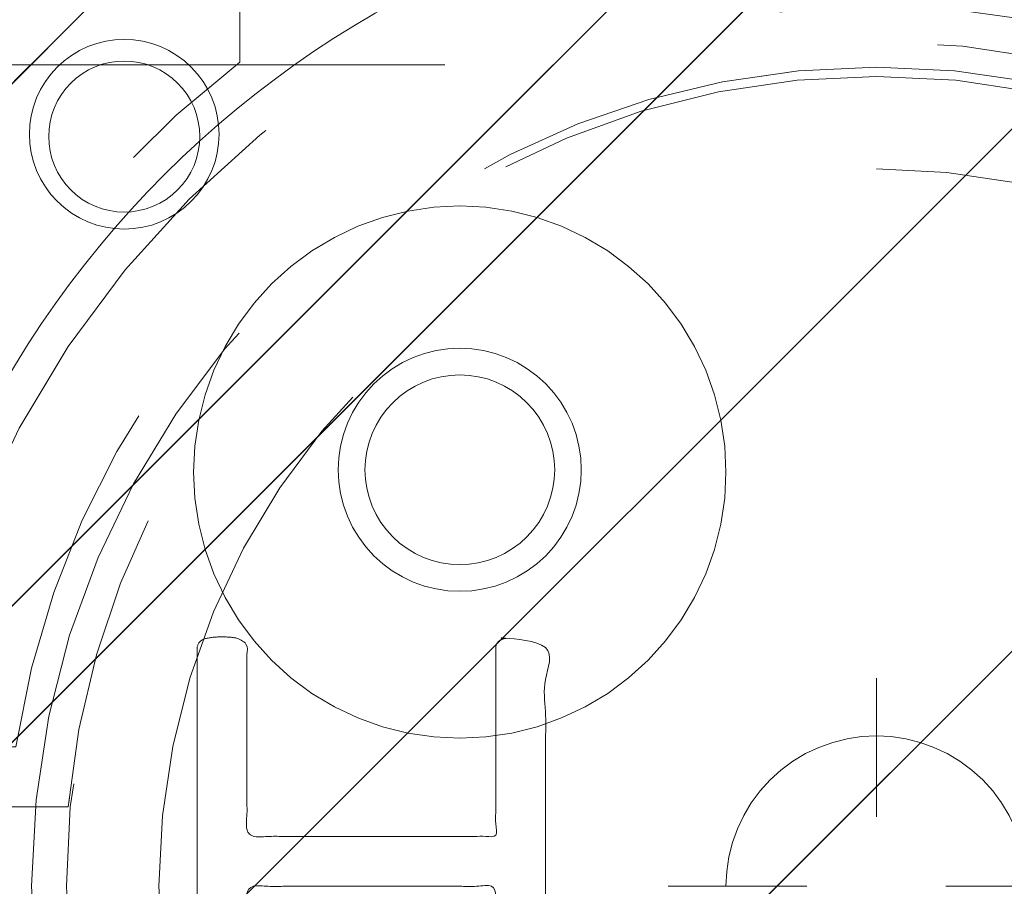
# Model space of a CAD drawing. Header units: inches. Extents: x -407.5 to -311.5, y -87.6 to -3.7.
# Tile 23 of 42: x -370.2 to -368.5, y -12 to -10.6. Entities that reach past the tile are written whole.
import ezdxf

# ---------------------------------------------------------------- set-up
doc = ezdxf.new("R2010")
doc.units = ezdxf.units.IN
doc.header["$LTSCALE"] = 32
doc.header["$MEASUREMENT"] = 0
doc.header["$PDMODE"] = 1
doc.header["$PDSIZE"] = -2
doc.linetypes.add('Dash Style-1', pattern=[0.083328, 0.041656, -0.041672])
for name, color, linetype, lineweight in [('DashLine', 7, 'Dash Style-1', 13), ('DashLineFill', 7, 'Dash Style-1', 13), ('Drawing', 7, 'Continuous', 18), ('Metal-DeskStructure', 7, 'Continuous', 13), ('None', 7, 'Continuous', 18), ('SolidLine', 7, 'Continuous', 15), ('Wood_1-H', 7, 'Continuous', 13)]:
    doc.layers.add(name, color=color, linetype=linetype, lineweight=lineweight)
doc.layers.add('Metal-Leg', color=7, linetype='Continuous', lineweight=18, true_color=0x4c4c4c)
pattern_1 = [(45, (0, 0), (-1.61301565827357, 1.935715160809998), []), (45, (-1.0608, 1.0608), (-0.4723460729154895, 0.4167612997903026), [])]

# ---------------------------------------------------------------- blocks, each defined once
blk = doc.blocks.new('1BRPFY-Leg_Plate (2D)')
at = {"layer": 'DashLineFill', "linetype": 'Continuous', "lineweight": 13}
h = blk.add_hatch(dxfattribs=at)
h.set_pattern_fill('Steel', color=253, style=0, pattern_type=2)
h.set_pattern_definition(pattern_1)
edge = h.paths.add_edge_path()
edge.add_arc((-1.704724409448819, -1.704724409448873), 0.125984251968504, 179.9999999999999, 269.9999999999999)
edge.add_line((-1.704724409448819, -1.830708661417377), (1.704724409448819, -1.830708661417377))
edge.add_arc((1.704724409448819, -1.704724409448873), 0.125984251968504, 270.0000000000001, 360.0000000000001)
edge.add_line((1.830708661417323, -1.704724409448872), (1.830708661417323, 1.704724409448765))
edge.add_arc((1.704724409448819, 1.704724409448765), 0.1259842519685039, 0, 90)
edge.add_line((1.704724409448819, 1.830708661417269), (-1.704724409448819, 1.830708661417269))
edge.add_arc((-1.704724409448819, 1.704724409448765), 0.1259842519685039, 90, 180)
edge.add_line((-1.830708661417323, 1.704724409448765), (-1.830708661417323, -1.704724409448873))
at = {"layer": 'SolidLine', "flags": 128}
for points in [[(-1.279527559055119, 1.44094488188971), (-1.263705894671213, 1.440167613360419), (-1.248036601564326, 1.437843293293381), (-1.232670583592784, 1.433994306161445), (-1.217755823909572, 1.428657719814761), (-1.203435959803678, 1.421884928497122), (-1.189848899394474, 1.413741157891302), (-1.177125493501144, 1.404304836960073), (-1.165388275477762, 1.393666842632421), (-1.15475028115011, 1.381929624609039), (-1.145313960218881, 1.369206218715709), (-1.137170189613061, 1.355619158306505), (-1.130397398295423, 1.341299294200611), (-1.125060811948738, 1.326384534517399), (-1.121211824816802, 1.311018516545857), (-1.118887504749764, 1.29534922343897), (-1.118110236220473, 1.279527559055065), (-1.118887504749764, 1.263705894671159), (-1.121211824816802, 1.248036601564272), (-1.125060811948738, 1.23267058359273), (-1.130397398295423, 1.217755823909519), (-1.137170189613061, 1.203435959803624), (-1.145313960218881, 1.18984889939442), (-1.15475028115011, 1.17712549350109), (-1.165388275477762, 1.165388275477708), (-1.177125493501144, 1.154750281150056), (-1.189848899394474, 1.145313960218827), (-1.203435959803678, 1.137170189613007), (-1.217755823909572, 1.130397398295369), (-1.232670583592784, 1.125060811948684), (-1.248036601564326, 1.121211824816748), (-1.263705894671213, 1.11888750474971), (-1.279527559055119, 1.118110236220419), (-1.295349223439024, 1.11888750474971), (-1.311018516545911, 1.121211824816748), (-1.326384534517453, 1.125060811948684), (-1.341299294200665, 1.130397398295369), (-1.355619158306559, 1.137170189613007), (-1.369206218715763, 1.145313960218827), (-1.381929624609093, 1.154750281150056), (-1.393666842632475, 1.165388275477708), (-1.404304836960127, 1.17712549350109), (-1.413741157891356, 1.18984889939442), (-1.421884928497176, 1.203435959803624), (-1.428657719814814, 1.217755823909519), (-1.433994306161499, 1.23267058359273), (-1.437843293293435, 1.248036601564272), (-1.440167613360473, 1.263705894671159), (-1.440944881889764, 1.279527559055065), (-1.440167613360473, 1.29534922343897), (-1.437843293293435, 1.311018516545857), (-1.433994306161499, 1.326384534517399), (-1.428657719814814, 1.341299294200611), (-1.421884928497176, 1.355619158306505), (-1.413741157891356, 1.369206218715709), (-1.404304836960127, 1.381929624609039), (-1.393666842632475, 1.393666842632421), (-1.381929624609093, 1.404304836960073), (-1.369206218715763, 1.413741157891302), (-1.355619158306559, 1.421884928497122), (-1.341299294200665, 1.428657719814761), (-1.326384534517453, 1.433994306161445), (-1.311018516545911, 1.437843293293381), (-1.295349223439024, 1.440167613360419)], [(-0.7086614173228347, 0.9153543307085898), (-0.6884019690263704, 0.9143590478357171), (-0.668337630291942, 0.9113827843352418), (-0.6486616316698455, 0.9064542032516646), (-0.6295634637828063, 0.8996207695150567), (-0.6112270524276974, 0.8909482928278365), (-0.5938289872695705, 0.8805202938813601), (-0.5775368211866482, 0.868437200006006), (-0.5625074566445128, 0.854815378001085), (-0.5488856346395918, 0.8397860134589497), (-0.5368025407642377, 0.8234938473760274), (-0.5263745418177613, 0.8060957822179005), (-0.5177020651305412, 0.7877593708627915), (-0.5108686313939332, 0.7686612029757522), (-0.5059400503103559, 0.7489852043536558), (-0.5029637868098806, 0.7289208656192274), (-0.5019685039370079, 0.7086614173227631), (-0.5029637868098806, 0.6884019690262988), (-0.5059400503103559, 0.6683376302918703), (-0.5108686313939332, 0.6486616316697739), (-0.5177020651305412, 0.6295634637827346), (-0.5263745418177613, 0.6112270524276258), (-0.5368025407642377, 0.5938289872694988), (-0.5488856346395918, 0.5775368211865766), (-0.5625074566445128, 0.5625074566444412), (-0.5775368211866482, 0.5488856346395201), (-0.5938289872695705, 0.5368025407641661), (-0.6112270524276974, 0.5263745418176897), (-0.6295634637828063, 0.5177020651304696), (-0.6486616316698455, 0.5108686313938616), (-0.668337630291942, 0.5059400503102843), (-0.6884019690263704, 0.502963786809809), (-0.7086614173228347, 0.5019685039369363), (-0.728920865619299, 0.502963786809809), (-0.7489852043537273, 0.5059400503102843), (-0.7686612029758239, 0.5108686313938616), (-0.7877593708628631, 0.5177020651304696), (-0.8060957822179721, 0.5263745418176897), (-0.823493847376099, 0.5368025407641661), (-0.8397860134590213, 0.5488856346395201), (-0.8548153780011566, 0.5625074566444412), (-0.8684372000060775, 0.5775368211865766), (-0.8805202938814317, 0.5938289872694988), (-0.8909482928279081, 0.6112270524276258), (-0.8996207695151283, 0.6295634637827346), (-0.9064542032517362, 0.6486616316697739), (-0.9113827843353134, 0.6683376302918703), (-0.9143590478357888, 0.6884019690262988), (-0.9153543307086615, 0.7086614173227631), (-0.9143590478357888, 0.7289208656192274), (-0.9113827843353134, 0.7489852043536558), (-0.9064542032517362, 0.7686612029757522), (-0.8996207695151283, 0.7877593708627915), (-0.8909482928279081, 0.8060957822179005), (-0.8805202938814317, 0.8234938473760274), (-0.8684372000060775, 0.8397860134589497), (-0.8548153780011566, 0.854815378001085), (-0.8397860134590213, 0.868437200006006), (-0.823493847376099, 0.8805202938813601), (-0.8060957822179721, 0.8909482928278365), (-0.7877593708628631, 0.8996207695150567), (-0.7686612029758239, 0.9064542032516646), (-0.7489852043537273, 0.9113827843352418), (-0.728920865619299, 0.9143590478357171)]]:
    blk.add_lwpolyline(points, close=True, dxfattribs=at)
blk = doc.blocks.new('1BRPX8-Util_Bkt_Lg-F (2D)')
at = {"layer": 'DashLineFill', "linetype": 'Continuous', "lineweight": 13}
h = blk.add_hatch(dxfattribs=at)
h.set_pattern_fill('Steel', color=253, style=0, pattern_type=2)
h.set_pattern_definition(pattern_1)
edge = h.paths.add_edge_path()
edge.add_line((-4.468503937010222, 7.405511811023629), (-3.129921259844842, 7.405511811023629))
edge.add_line((-3.129921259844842, 7.405511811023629), (-3.129921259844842, -2.011811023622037))
edge.add_line((-3.129921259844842, -2.011811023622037), (-4.468503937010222, -2.011811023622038))
edge.add_line((-4.468503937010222, -2.011811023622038), (-4.468503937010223, -2.145669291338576))
edge.add_line((-4.468503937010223, -2.145669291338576), (-2.421259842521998, -2.145669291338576))
edge.add_line((-2.421259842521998, -2.145669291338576), (-2.421259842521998, -2.523622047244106))
edge.add_arc((-2.303149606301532, -2.523622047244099), 0.1181102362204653, 180.0000000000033, 270.0000000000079)
edge.add_line((-2.303149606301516, -2.641732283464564), (2.303149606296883, -2.641732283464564))
edge.add_arc((2.303149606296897, -2.523622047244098), 0.1181102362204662, 269.9999999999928, 359.9999999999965)
edge.add_line((2.421259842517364, -2.523622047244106), (2.421259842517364, -2.145669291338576))
edge.add_line((2.421259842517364, -2.145669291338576), (4.46850393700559, -2.145669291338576))
edge.add_line((4.46850393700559, -2.145669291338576), (4.46850393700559, -2.011811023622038))
edge.add_line((4.46850393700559, -2.011811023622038), (3.129921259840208, -2.011811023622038))
edge.add_line((3.129921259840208, -2.011811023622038), (3.129921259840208, 7.405511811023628))
edge.add_line((3.129921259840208, 7.405511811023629), (4.46850393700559, 7.405511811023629))
edge.add_line((4.46850393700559, 7.405511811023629), (4.46850393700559, 7.539370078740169))
edge.add_line((4.46850393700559, 7.539370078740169), (2.421259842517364, 7.539370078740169))
edge.add_line((2.421259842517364, 7.539370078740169), (2.421259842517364, 7.917322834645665))
edge.add_arc((2.30314960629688, 7.917322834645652), 0.1181102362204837, 6.452788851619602e-12, 89.99999999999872)
edge.add_line((2.303149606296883, 8.035433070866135), (-2.303149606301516, 8.035433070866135))
edge.add_arc((-2.303149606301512, 7.91732283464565), 0.1181102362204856, 90.00000000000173, 179.9999999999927)
edge.add_line((-2.421259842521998, 7.917322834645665), (-2.421259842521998, 7.539370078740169))
edge.add_line((-2.421259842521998, 7.539370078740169), (-4.468503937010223, 7.539370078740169))
edge.add_line((-4.468503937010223, 7.539370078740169), (-4.468503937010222, 7.405511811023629))
at = {"layer": 'SolidLine', "flags": 128}
for points in [[(-1.279527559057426, 1.40409055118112), (-1.266932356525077, 1.403471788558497), (-1.254458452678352, 1.401621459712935), (-1.242225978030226, 1.398557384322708), (-1.23035273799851, 1.39430907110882), (-1.218953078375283, 1.388917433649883), (-1.208136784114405, 1.382434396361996), (-1.198008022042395, 1.37492239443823), (-1.188664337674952, 1.36645377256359), (-1.180195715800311, 1.357110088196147), (-1.172683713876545, 1.346981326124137), (-1.166200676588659, 1.336165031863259), (-1.160809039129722, 1.324765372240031), (-1.156560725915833, 1.312892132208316), (-1.153496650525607, 1.300659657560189), (-1.151646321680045, 1.288185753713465), (-1.151027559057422, 1.275590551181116), (-1.151646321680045, 1.262995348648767), (-1.153496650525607, 1.250521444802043), (-1.156560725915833, 1.238288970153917), (-1.160809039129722, 1.226415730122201), (-1.166200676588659, 1.215016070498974), (-1.172683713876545, 1.204199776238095), (-1.180195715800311, 1.194071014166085), (-1.188664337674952, 1.184727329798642), (-1.198008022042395, 1.176258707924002), (-1.208136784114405, 1.168746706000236), (-1.218953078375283, 1.162263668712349), (-1.23035273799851, 1.156872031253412), (-1.242225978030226, 1.152623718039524), (-1.254458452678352, 1.149559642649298), (-1.266932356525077, 1.147709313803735), (-1.279527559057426, 1.147090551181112), (-1.292122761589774, 1.147709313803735), (-1.304596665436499, 1.149559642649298), (-1.316829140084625, 1.152623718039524), (-1.328702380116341, 1.156872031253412), (-1.340102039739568, 1.162263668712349), (-1.350918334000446, 1.168746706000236), (-1.361047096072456, 1.176258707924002), (-1.370390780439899, 1.184727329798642), (-1.37885940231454, 1.194071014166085), (-1.386371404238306, 1.204199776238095), (-1.392854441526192, 1.215016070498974), (-1.398246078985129, 1.226415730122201), (-1.402494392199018, 1.238288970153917), (-1.405558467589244, 1.250521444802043), (-1.407408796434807, 1.262995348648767), (-1.408027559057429, 1.275590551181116), (-1.407408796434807, 1.288185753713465), (-1.405558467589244, 1.300659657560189), (-1.402494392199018, 1.312892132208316), (-1.398246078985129, 1.324765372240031), (-1.392854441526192, 1.336165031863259), (-1.386371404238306, 1.346981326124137), (-1.37885940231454, 1.357110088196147), (-1.370390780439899, 1.36645377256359), (-1.361047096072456, 1.37492239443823), (-1.350918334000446, 1.382434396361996), (-1.340102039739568, 1.388917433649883), (-1.328702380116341, 1.39430907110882), (-1.316829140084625, 1.398557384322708), (-1.304596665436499, 1.401621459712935), (-1.292122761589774, 1.403471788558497)], [(-0.7086614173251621, 1.157480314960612), (-0.6642835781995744, 1.155300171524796), (-0.6203331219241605, 1.148780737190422), (-0.5772333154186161, 1.137984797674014), (-0.5353992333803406, 1.123016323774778), (-0.4952337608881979, 1.104019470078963), (-0.4571237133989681, 1.081177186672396), (-0.4214361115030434, 1.054709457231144), (-0.3885146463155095, 1.024871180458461), (-0.3586763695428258, 0.9919497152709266), (-0.3322086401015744, 0.9562621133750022), (-0.3093663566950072, 0.9181520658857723), (-0.290369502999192, 0.8779865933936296), (-0.2754010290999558, 0.836152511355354), (-0.2646050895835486, 0.7930527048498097), (-0.2580856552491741, 0.7491022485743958), (-0.2559055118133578, 0.704724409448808), (-0.2580856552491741, 0.6603465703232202), (-0.2646050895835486, 0.6163961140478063), (-0.2754010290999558, 0.573296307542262), (-0.290369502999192, 0.5314622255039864), (-0.3093663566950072, 0.4912967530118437), (-0.3322086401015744, 0.4531867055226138), (-0.3586763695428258, 0.4174991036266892), (-0.3885146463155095, 0.3845776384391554), (-0.4214361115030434, 0.3547393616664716), (-0.4571237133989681, 0.3282716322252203), (-0.4952337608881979, 0.3054293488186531), (-0.5353992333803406, 0.2864324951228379), (-0.5772333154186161, 0.2714640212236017), (-0.6203331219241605, 0.2606680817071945), (-0.6642835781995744, 0.2541486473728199), (-0.7086614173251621, 0.2519685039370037), (-0.7530392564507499, 0.2541486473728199), (-0.7969897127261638, 0.2606680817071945), (-0.840089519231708, 0.2714640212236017), (-0.8819236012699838, 0.2864324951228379), (-0.9220890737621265, 0.3054293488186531), (-0.9601991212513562, 0.3282716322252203), (-0.9958867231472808, 0.3547393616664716), (-1.028808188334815, 0.3845776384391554), (-1.058646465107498, 0.4174991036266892), (-1.08511419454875, 0.4531867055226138), (-1.107956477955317, 0.4912967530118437), (-1.126953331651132, 0.5314622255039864), (-1.141921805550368, 0.573296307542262), (-1.152717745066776, 0.6163961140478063), (-1.15923717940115, 0.6603465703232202), (-1.161417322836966, 0.704724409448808), (-1.15923717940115, 0.7491022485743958), (-1.152717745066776, 0.7930527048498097), (-1.141921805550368, 0.836152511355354), (-1.126953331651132, 0.8779865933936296), (-1.107956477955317, 0.9181520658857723), (-1.08511419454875, 0.9562621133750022), (-1.058646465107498, 0.9919497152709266), (-1.028808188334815, 1.024871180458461), (-0.9958867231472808, 1.054709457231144), (-0.9601991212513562, 1.081177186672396), (-0.9220890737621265, 1.104019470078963), (-0.8819236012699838, 1.123016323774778), (-0.840089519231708, 1.137984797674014), (-0.7969897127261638, 1.148780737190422), (-0.7530392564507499, 1.155300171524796)]]:
    blk.add_lwpolyline(points, close=True, dxfattribs=at)
blk = doc.blocks.new('Slate-LegBrace (2D)')
at = {"layer": 'DashLineFill', "linetype": 'Continuous', "lineweight": 13}
h = blk.add_hatch(dxfattribs=at)
h.set_pattern_fill('Steel', color=253, style=0, pattern_type=2)
h.set_pattern_definition(pattern_1)
edge = h.paths.add_edge_path()
edge.add_line((-2.199587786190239, 0.1351515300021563), (-1.374775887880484, 0.1351515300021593))
edge.add_arc((3.636636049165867e-15, 0.01355418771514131), 1.380142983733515, 5.054592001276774, 174.9454079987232, ccw=False)
edge.add_line((1.374775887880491, 0.1351515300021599), (2.199718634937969, 0.1351515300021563))
edge.add_arc((6.542437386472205e-05, 0.01705725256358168), 2.202821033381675, 3.07312710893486, 176.9268728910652)
h = blk.add_hatch(dxfattribs=at)
h.set_pattern_fill('Steel', color=253, style=0, pattern_type=2)
h.set_pattern_definition(pattern_1)
edge = h.paths.add_edge_path()
edge.add_line((-2.191696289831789, 0.2375138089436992), (-1.463739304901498, 0.2375137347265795))
edge.add_arc((6.542437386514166e-05, 0.017041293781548), 1.480314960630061, 8.565281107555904, 171.4347188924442, ccw=False)
edge.add_line((1.463870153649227, 0.2375137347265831), (2.191827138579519, 0.2375138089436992))
edge.add_line((2.191827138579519, 0.2375138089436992), (2.19971863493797, 0.1351515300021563))
edge.add_line((2.19971863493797, 0.1351515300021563), (1.374775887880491, 0.1351515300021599))
edge.add_arc((3.356894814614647e-15, 0.01355418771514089), 1.380142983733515, 5.054592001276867, 174.9454079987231)
edge.add_line((-1.374775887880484, 0.1351515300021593), (-2.19958778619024, 0.1351515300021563))
edge.add_line((-2.19958778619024, 0.1351515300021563), (-2.191696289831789, 0.2375138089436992))
at = {"layer": 'DashLineFill', "flags": 128}
for points in [[(-2.199587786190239, 0.1351515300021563), (-1.374775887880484, 0.1351515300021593, -0.9154551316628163), (1.374775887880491, 0.1351515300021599), (2.199718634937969, 0.1351515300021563, 0.9477524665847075)], [(-2.191696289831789, 0.2375138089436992), (-1.463739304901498, 0.2375137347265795, -0.8606629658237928), (1.463870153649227, 0.2375137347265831), (2.191827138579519, 0.2375138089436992), (2.19971863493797, 0.1351515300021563), (1.374775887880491, 0.1351515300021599, 0.9154551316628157), (-1.374775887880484, 0.1351515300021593), (-2.19958778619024, 0.1351515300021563)]]:
    blk.add_lwpolyline(points, format="xyb", close=True, dxfattribs=at)
blk = doc.blocks.new('TLLegSleeve (2D)')
at = {"layer": 'DashLineFill', "linetype": 'Continuous', "lineweight": 13}
h = blk.add_hatch(dxfattribs=at)
h.set_pattern_fill('Steel', color=253, style=0, pattern_type=2)
h.set_pattern_definition(pattern_1)
edge = h.paths.add_edge_path()
edge.add_line((1.08267716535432, 1.402343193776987), (1.08267716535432, 2.913385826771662))
edge.add_arc((-1.707523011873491e-13, 2.913385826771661), 1.08267716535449, 4.479377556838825e-14, 180)
edge.add_line((-1.082677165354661, 2.913385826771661), (-1.08267716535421, 1.402343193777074))
edge.add_arc((-1.332267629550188e-15, 2.886579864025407e-15), 1.771653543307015, 127.6698869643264, 412.330113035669)
edge.add_line((1.08267716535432, 1.402343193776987), (1.08267716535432, 1.402343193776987))
edge = h.paths.add_edge_path()
edge.add_arc((1.665334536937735e-15, 2.91338582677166), 0.7480314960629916, 180, 360)
edge.add_arc((1.665334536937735e-15, 2.91338582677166), 0.7480314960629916, 9.54166404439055e-15, 180)
edge.add_line((-0.7480314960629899, 2.91338582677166), (-0.7480314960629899, 2.91338582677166))
edge = h.paths.add_edge_path()
edge.add_arc((-1.723066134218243e-13, 5.70119602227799e-16), 1.437007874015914, 180, 360)
edge.add_arc((-1.723066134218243e-13, 9.149983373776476e-17), 1.437007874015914, 9.541664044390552e-15, 180)
edge.add_line((-1.437007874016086, 3.308097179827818e-16), (-1.437007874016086, 3.308097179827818e-16))
at = {"layer": 'DashLine', "color": 8, "flags": 128}
blk.add_lwpolyline([(1.653543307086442, 1.118599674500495e-14), (1.645581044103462, -0.1620755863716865), (1.621770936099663, -0.3225902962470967), (1.582342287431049, -0.4799982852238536), (1.527674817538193, -0.6327836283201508), (1.45829500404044, -0.7794749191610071), (1.374871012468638, -0.9186594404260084), (1.278206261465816, -1.048996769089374), (1.169231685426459, -1.169231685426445), (1.048996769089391, -1.278206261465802), (0.918659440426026, -1.374871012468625), (0.7794749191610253, -1.458295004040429), (0.6327836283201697, -1.527674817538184), (0.4799982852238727, -1.582342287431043), (0.3225902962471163, -1.621770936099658), (0.1620755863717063, -1.645581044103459), (8.723964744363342e-15, -1.653543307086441), (-0.162075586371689, -1.645581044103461), (-0.3225902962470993, -1.621770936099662), (-0.4799982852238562, -1.582342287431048), (-0.6327836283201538, -1.527674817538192), (-0.7794749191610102, -1.458295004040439), (-0.9186594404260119, -1.374871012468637), (-1.048996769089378, -1.278206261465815), (-1.169231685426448, -1.169231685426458), (-1.278206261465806, -1.048996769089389), (-1.374871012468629, -0.9186594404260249), (-1.458295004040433, -0.7794749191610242), (-1.527674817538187, -0.6327836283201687), (-1.582342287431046, -0.4799982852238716), (-1.621770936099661, -0.3225902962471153), (-1.645581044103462, -0.1620755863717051), (-1.653543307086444, -7.741682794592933e-15), (-1.645581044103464, 0.1620755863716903), (-1.621770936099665, 0.3225902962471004), (-1.582342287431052, 0.4799982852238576), (-1.527674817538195, 0.6327836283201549), (-1.458295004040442, 0.7794749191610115), (-1.37487101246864, 0.918659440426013), (-1.278206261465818, 1.048996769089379), (-1.169231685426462, 1.169231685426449), (-1.048996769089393, 1.278206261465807), (-0.9186594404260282, 1.37487101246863), (-0.7794749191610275, 1.458295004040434), (-0.6327836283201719, 1.527674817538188), (-0.479998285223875, 1.582342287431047), (-0.3225902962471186, 1.621770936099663), (-0.1620755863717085, 1.645581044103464), (-1.096189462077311e-14, 1.653543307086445), (0.1620755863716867, 1.645581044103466), (0.3225902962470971, 1.621770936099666), (0.479998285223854, 1.582342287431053), (0.6327836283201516, 1.527674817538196), (0.7794749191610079, 1.458295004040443), (0.9186594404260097, 1.374871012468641), (1.048996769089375, 1.278206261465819), (1.169231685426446, 1.169231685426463), (1.278206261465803, 1.048996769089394), (1.374871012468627, 0.9186594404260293), (1.458295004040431, 0.7794749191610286), (1.527674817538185, 0.6327836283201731), (1.582342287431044, 0.4799982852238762), (1.621770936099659, 0.3225902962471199), (1.64558104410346, 0.1620755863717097)], close=True, dxfattribs=at)
at = {"layer": 'DashLineFill', "flags": 128}
for points in [[(1.08267716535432, 1.402343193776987), (1.08267716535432, 2.913385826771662, 0.9999999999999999), (-1.082677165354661, 2.913385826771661), (-1.08267716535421, 1.402343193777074, 2.931618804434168), (1.08267716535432, 1.402343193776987)], [(-1.437007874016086, 3.308097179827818e-16, 0.9999999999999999), (1.437007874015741, 3.308097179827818e-16, 0.9999999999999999), (-1.437007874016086, 3.308097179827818e-16)]]:
    blk.add_lwpolyline(points, format="xyb", close=True, dxfattribs=at)
blk = doc.blocks.new('Group-3')
at = {"layer": 'SolidLine', "flags": 128}
blk.add_lwpolyline([(37.04724409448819, -8.30708661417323, -0.4142135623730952), (38.75984251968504, -6.594488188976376, -0.414213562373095), (40.47244094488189, -8.30708661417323, -0.4142135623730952), (38.75984251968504, -10.01968503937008, -0.414213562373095)], format="xyb", close=True, dxfattribs=at)
at = {"layer": 'Wood_1-H', "color": 7}
for name in ['1BRPX8-Util_Bkt_Lg-F (2D)', 'TLLegSleeve (2D)', 'Slate-LegBrace (2D)', '1BRPFY-Leg_Plate (2D)']:
    blk.add_blockref(name, (38.75984251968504, -8.30708661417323), dxfattribs=at)
blk = doc.blocks.new('Group-4')
at = {"layer": 'None'}
blk.add_blockref('Group-3', (0, 0), dxfattribs=at)
blk = doc.blocks.new('SL Utility Cabinet (2D)')
at = {"layer": 'None'}
blk.add_blockref('Group-4', (0, 0), dxfattribs=at)
at = {"layer": 'Drawing', "color": 0, "flags": 1}
for tag in ['Tag', 'Catalog', 'Option1', 'Option2', 'Option3', 'Option4', 'Option5', 'Option6', 'Option7', 'Option8', 'Option9', 'Option10', 'Option11', 'Option12', 'Custom', 'FinishGroup', 'Discount', 'Item2', 'Item3', 'Item6', 'Item9', 'Item10', 'Item12', 'Item13', 'Item16', 'Item19', 'Item20', 'Item21', 'Item22', 'Item23', 'Item24', 'Item25', 'Item8', 'Item18', 'Item1', 'Item4', 'Item5', 'Item7', 'Item11', 'Item14', 'Item15', 'Item17']:
    blk.add_attdef(tag, (-48.03149606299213, -7.447806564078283), '', height=0.007086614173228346, dxfattribs=at)
blk = doc.blocks.new('Group-11')
at = {"layer": 'Metal-DeskStructure', "color": 7}
blk.add_open_spline([(-0.5629921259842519, -0.4031061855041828), (-0.5629921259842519, -0.4084102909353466), (-0.5669586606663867, -0.4163664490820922), (-0.5762169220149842, -0.4216705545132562), (-0.5934108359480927, -0.424322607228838), (-0.6185404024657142, -0.424322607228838), (-0.6344117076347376, -0.4203445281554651), (-0.6436699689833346, -0.4163664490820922), (-0.6476377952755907, -0.4070842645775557), (-0.6476377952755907, -0.2008904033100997), (-0.6476377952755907, -6.474738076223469e-07), (-0.8592519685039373, -6.474738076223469e-07), (-1.070866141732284, -6.474738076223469e-07), (-1.070866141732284, -0.2008904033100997), (-1.070866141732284, -0.4070842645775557), (-1.074832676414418, -0.4163664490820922), (-1.084090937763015, -0.4203445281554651), (-1.101284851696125, -0.424322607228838), (-1.12509180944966, -0.424322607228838), (-1.142285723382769, -0.4216705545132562), (-1.151543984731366, -0.4163664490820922), (-1.155511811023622, -0.4084102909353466), (-1.155511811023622, 0), (-1.155511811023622, 0.4084102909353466), (-1.151543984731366, 0.4163664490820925), (-1.142285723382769, 0.4216705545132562), (-1.12509180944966, 0.424321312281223), (-1.101284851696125, 0.424321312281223), (-1.084090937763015, 0.4216705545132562), (-1.074832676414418, 0.4163664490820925), (-1.070866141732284, 0.4097363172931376), (-1.070866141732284, 0.2446479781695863), (-1.070866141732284, 0.08486374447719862), (-0.8592519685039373, 0.08486374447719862), (-0.6476377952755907, 0.08486374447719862), (-0.6476377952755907, 0.2446479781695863), (-0.6476377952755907, 0.4097363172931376), (-0.6436699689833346, 0.4163664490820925), (-0.6344117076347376, 0.4216705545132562), (-0.6185404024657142, 0.424321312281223), (-0.5934108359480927, 0.424321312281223), (-0.5762169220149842, 0.4216705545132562), (-0.5669586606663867, 0.4163664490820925), (-0.5629921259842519, 0.4084102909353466), (-0.5629921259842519, 0), (-0.5629921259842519, -0.4031061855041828)], degree=2, knots=[0, 0, 0, 0.00229950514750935, 0.004599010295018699, 0.006898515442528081, 0.009198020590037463, 0.01175302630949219, 0.01430803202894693, 0.01686303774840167, 0.01941804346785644, 0.1161873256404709, 0.1161873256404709, 0.218122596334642, 0.218122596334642, 0.3148918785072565, 0.3174468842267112, 0.320001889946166, 0.3225568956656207, 0.3251119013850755, 0.3276669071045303, 0.3302219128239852, 0.3327769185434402, 0.3353319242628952, 0.5295095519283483, 0.5320645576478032, 0.5346195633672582, 0.537174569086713, 0.5397295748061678, 0.5422845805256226, 0.5448395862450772, 0.5473945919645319, 0.5499495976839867, 0.6269182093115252, 0.6269182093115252, 0.7288534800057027, 0.7288534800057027, 0.8058220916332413, 0.808377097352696, 0.8109321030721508, 0.8134871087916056, 0.8160421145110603, 0.8183416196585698, 0.8206411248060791, 0.8229406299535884, 0.8252401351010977, 1, 1, 1], dxfattribs=at)
blk = doc.blocks.new('TL14_lower_leg (2D)')
at = {"layer": 'DashLine', "flags": 128}
for points in [[(-1.777195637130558e-14, 1.377952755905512), (0.1350629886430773, 1.371317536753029), (0.2688252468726, 1.351475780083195), (0.3999985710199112, 1.318618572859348), (0.5273196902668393, 1.27306234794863), (0.649562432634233, 1.215245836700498), (0.7655495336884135, 1.14572584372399), (0.8741639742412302, 1.065171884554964), (0.9743597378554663, 0.9743597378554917), (1.065171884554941, 0.8741639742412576), (1.14572584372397, 0.7655495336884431), (1.215245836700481, 0.6495624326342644), (1.273062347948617, 0.5273196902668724), (1.318618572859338, 0.3999985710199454), (1.351475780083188, 0.2688252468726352), (1.371317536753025, 0.1350629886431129), (1.377952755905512, 1.783045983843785e-14), (1.371317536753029, -0.1350629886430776), (1.351475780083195, -0.2688252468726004), (1.318618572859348, -0.3999985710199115), (1.27306234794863, -0.5273196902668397), (1.215245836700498, -0.6495624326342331), (1.145725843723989, -0.7655495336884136), (1.065171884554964, -0.8741639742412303), (0.9743597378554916, -0.9743597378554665), (0.8741639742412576, -1.065171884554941), (0.7655495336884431, -1.14572584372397), (0.6495624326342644, -1.215245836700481), (0.5273196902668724, -1.273062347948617), (0.3999985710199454, -1.318618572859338), (0.2688252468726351, -1.351475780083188), (0.135062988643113, -1.371317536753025), (1.777195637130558e-14, -1.377952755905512), (-0.1350629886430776, -1.371317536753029), (-0.2688252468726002, -1.351475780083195), (-0.3999985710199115, -1.318618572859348), (-0.5273196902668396, -1.27306234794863), (-0.6495624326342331, -1.215245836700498), (-0.7655495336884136, -1.14572584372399), (-0.8741639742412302, -1.065171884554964), (-0.9743597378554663, -0.9743597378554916), (-1.065171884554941, -0.8741639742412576), (-1.14572584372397, -0.7655495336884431), (-1.215245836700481, -0.6495624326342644), (-1.273062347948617, -0.5273196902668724), (-1.318618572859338, -0.3999985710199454), (-1.351475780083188, -0.2688252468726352), (-1.371317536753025, -0.1350629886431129), (-1.377952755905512, -1.783045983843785e-14), (-1.371317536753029, 0.1350629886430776), (-1.351475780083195, 0.2688252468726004), (-1.318618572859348, 0.3999985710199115), (-1.27306234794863, 0.5273196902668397), (-1.215245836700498, 0.6495624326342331), (-1.145725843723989, 0.7655495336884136), (-1.065171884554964, 0.8741639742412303), (-0.9743597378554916, 0.9743597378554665), (-0.8741639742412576, 1.065171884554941), (-0.7655495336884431, 1.14572584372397), (-0.6495624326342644, 1.215245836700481), (-0.5273196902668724, 1.273062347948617), (-0.3999985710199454, 1.318618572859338), (-0.2688252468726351, 1.351475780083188), (-0.135062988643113, 1.371317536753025)], [(-0.7086614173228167, 0.8700787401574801), (-0.6928397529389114, 0.8693014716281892), (-0.6771704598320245, 0.8669771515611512), (-0.6618044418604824, 0.8631281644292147), (-0.6468896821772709, 0.8577915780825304), (-0.6325698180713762, 0.8510187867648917), (-0.6189827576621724, 0.8428750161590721), (-0.6062593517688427, 0.8334386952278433), (-0.5945221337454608, 0.8228007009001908), (-0.5838841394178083, 0.8110634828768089), (-0.5744478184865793, 0.7983400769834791), (-0.5663040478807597, 0.7847530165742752), (-0.5595312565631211, 0.7704331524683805), (-0.5541946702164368, 0.7555183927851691), (-0.5503456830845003, 0.740152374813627), (-0.5480213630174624, 0.72448308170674), (-0.5472440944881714, 0.7086614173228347), (-0.5480213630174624, 0.6928397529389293), (-0.5503456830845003, 0.6771704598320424), (-0.5541946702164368, 0.6618044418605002), (-0.5595312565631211, 0.6468896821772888), (-0.5663040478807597, 0.6325698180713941), (-0.5744478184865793, 0.6189827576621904), (-0.5838841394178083, 0.6062593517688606), (-0.5945221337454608, 0.5945221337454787), (-0.6062593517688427, 0.5838841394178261), (-0.6189827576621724, 0.5744478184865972), (-0.6325698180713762, 0.5663040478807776), (-0.6468896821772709, 0.559531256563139), (-0.6618044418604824, 0.5541946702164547), (-0.6771704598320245, 0.5503456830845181), (-0.6928397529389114, 0.5480213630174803), (-0.7086614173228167, 0.5472440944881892), (-0.7244830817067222, 0.5480213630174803), (-0.7401523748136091, 0.5503456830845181), (-0.7555183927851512, 0.5541946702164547), (-0.7704331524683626, 0.559531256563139), (-0.7847530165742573, 0.5663040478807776), (-0.7983400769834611, 0.5744478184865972), (-0.811063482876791, 0.5838841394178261), (-0.8228007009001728, 0.5945221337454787), (-0.8334386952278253, 0.6062593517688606), (-0.8428750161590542, 0.6189827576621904), (-0.8510187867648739, 0.6325698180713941), (-0.8577915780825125, 0.6468896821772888), (-0.8631281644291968, 0.6618044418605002), (-0.8669771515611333, 0.6771704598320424), (-0.8693014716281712, 0.6928397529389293), (-0.8700787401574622, 0.7086614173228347), (-0.8693014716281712, 0.72448308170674), (-0.8669771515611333, 0.740152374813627), (-0.8631281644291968, 0.7555183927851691), (-0.8577915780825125, 0.7704331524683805), (-0.8510187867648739, 0.7847530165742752), (-0.8428750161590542, 0.7983400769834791), (-0.8334386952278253, 0.8110634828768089), (-0.8228007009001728, 0.8228007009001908), (-0.811063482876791, 0.8334386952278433), (-0.7983400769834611, 0.8428750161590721), (-0.7847530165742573, 0.8510187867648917), (-0.7704331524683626, 0.8577915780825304), (-0.7555183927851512, 0.8631281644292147), (-0.7401523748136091, 0.8669771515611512), (-0.7244830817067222, 0.8693014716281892)]]:
    blk.add_lwpolyline(points, close=True, dxfattribs=at)
at = {"layer": 'Metal-DeskStructure', "color": 7}
blk.add_blockref('Group-11', (0, 0), dxfattribs=at)
blk = doc.blocks.new('Group-13')
at = {"layer": 'DashLineFill', "linetype": 'Continuous', "lineweight": 13}
h = blk.add_hatch(dxfattribs=at)
h.set_pattern_fill('Steel', color=253, style=0, pattern_type=2)
h.set_pattern_definition(pattern_1)
h.paths.add_polyline_path([(-2.066929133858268, 1.397637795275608), (2.066929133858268, 1.397637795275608), (2.066929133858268, 0.1377952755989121), (2.106299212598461, 0.1377952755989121), (2.106299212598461, -0.1377952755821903), (2.066929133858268, -0.1377952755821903), (2.066929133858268, -5.275590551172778), (2.106299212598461, -5.275590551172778), (2.106299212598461, -5.55118110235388), (2.066929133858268, -5.55118110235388), (2.066929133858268, -5.82677165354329), (-2.066929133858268, -5.82677165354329), (-2.066929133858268, -5.55118110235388), (-2.106299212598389, -5.55118110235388), (-2.106299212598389, -5.275590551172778), (-2.066929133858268, -5.275590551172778), (-2.066929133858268, -0.1377952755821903), (-2.106299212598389, -0.1377952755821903), (-2.106299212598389, 0.1377952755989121), (-2.066929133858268, 0.1377952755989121)])
at = {"layer": 'DashLineFill', "flags": 128}
blk.add_lwpolyline([(-2.066929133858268, 1.397637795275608), (2.066929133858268, 1.397637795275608), (2.066929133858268, 0.1377952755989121), (2.106299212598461, 0.1377952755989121), (2.106299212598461, -0.1377952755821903), (2.066929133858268, -0.1377952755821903), (2.066929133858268, -5.275590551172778), (2.106299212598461, -5.275590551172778), (2.106299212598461, -5.55118110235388), (2.066929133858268, -5.55118110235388), (2.066929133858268, -5.82677165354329), (-2.066929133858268, -5.82677165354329), (-2.066929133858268, -5.55118110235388), (-2.106299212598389, -5.55118110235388), (-2.106299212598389, -5.275590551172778), (-2.066929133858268, -5.275590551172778), (-2.066929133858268, -0.1377952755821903), (-2.106299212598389, -0.1377952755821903), (-2.106299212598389, 0.1377952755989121), (-2.066929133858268, 0.1377952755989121)], close=True, dxfattribs=at)
blk = doc.blocks.new('TL14_upper_leg (2D)')
at = {"layer": 'DashLine', "flags": 128}
blk.add_lwpolyline([(0, 1.22047244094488), (0.1196272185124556, 1.214595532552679), (0.2381023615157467, 1.197021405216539), (0.3542844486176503, 1.167919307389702), (0.4670545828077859, 1.127569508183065), (0.5753267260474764, 1.076360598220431), (0.6780581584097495, 1.01478574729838), (0.7742595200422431, 0.9434379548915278), (0.8630043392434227, 0.8630043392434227), (0.9434379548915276, 0.7742595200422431), (1.01478574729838, 0.6780581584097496), (1.076360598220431, 0.5753267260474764), (1.127569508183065, 0.467054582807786), (1.167919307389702, 0.3542844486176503), (1.197021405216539, 0.2381023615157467), (1.214595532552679, 0.1196272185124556), (1.22047244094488, 7.47323834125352e-17), (1.214595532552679, -0.1196272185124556), (1.197021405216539, -0.2381023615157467), (1.167919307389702, -0.3542844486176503), (1.127569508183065, -0.467054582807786), (1.076360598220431, -0.5753267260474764), (1.01478574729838, -0.6780581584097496), (0.9434379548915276, -0.7742595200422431), (0.8630043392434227, -0.8630043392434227), (0.7742595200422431, -0.9434379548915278), (0.6780581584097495, -1.01478574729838), (0.5753267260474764, -1.076360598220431), (0.4670545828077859, -1.127569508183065), (0.3542844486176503, -1.167919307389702), (0.2381023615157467, -1.197021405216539), (0.1196272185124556, -1.214595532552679), (0, -1.22047244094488), (-0.1196272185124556, -1.214595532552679), (-0.2381023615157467, -1.197021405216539), (-0.3542844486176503, -1.167919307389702), (-0.4670545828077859, -1.127569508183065), (-0.5753267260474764, -1.076360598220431), (-0.6780581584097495, -1.01478574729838), (-0.7742595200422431, -0.9434379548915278), (-0.8630043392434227, -0.8630043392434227), (-0.9434379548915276, -0.7742595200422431), (-1.01478574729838, -0.6780581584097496), (-1.076360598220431, -0.5753267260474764), (-1.127569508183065, -0.467054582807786), (-1.167919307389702, -0.3542844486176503), (-1.197021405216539, -0.2381023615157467), (-1.214595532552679, -0.1196272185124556), (-1.22047244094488, 7.47323834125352e-17), (-1.214595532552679, 0.1196272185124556), (-1.197021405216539, 0.2381023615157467), (-1.167919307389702, 0.3542844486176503), (-1.127569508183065, 0.467054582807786), (-1.076360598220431, 0.5753267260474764), (-1.01478574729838, 0.6780581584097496), (-0.9434379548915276, 0.7742595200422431), (-0.8630043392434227, 0.8630043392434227), (-0.7742595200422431, 0.9434379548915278), (-0.6780581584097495, 1.01478574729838), (-0.5753267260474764, 1.076360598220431), (-0.4670545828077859, 1.127569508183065), (-0.3542844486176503, 1.167919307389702), (-0.2381023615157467, 1.197021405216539), (-0.1196272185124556, 1.214595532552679)], close=True, dxfattribs=at)
at = {"layer": 'Metal-Leg', "linetype": 'Continuous', "lineweight": 5}
blk.add_point((0, 7.161375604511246e-14), dxfattribs=at)
at = {"layer": 'DashLine', "color": 7}
blk.add_blockref('Group-13', (0, 0), dxfattribs=at)
blk = doc.blocks.new('Group-14')
at = {"layer": 'DashLine'}
for p, q in [((0, 0.1181102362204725), (0, 0.3543307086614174)), ((-0.1181102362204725, 0), (-0.3543307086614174, 0)), ((0.1181102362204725, 0), (0.3543307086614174, 0)), ((0, -0.1181102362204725), (0, -0.3543307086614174))]:
    blk.add_line(p, q, dxfattribs=at)
at = {"layer": 'DashLine', "flags": 128}
blk.add_lwpolyline([(-0.2559055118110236, 1.780109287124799e-14), (-0.2546732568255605, 0.02508312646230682), (-0.2509883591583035, 0.04992468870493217), (-0.2448863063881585, 0.07428544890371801), (-0.2364258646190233, 0.09793079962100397), (-0.2256885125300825, 0.120633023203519), (-0.2127776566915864, 0.1421734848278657), (-0.1978176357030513, 0.1623447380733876), (-0.1809525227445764, 0.1809525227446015), (-0.1623447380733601, 0.1978176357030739), (-0.1421734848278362, 0.2127776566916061), (-0.1206330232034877, 0.2256885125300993), (-0.09793079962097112, 0.2364258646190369), (-0.07428544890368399, 0.2448863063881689), (-0.04992468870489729, 0.2509883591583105), (-0.02508312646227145, 0.254673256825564), (1.786716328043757e-14, 0.2559055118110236), (0.02508312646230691, 0.2546732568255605), (0.04992468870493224, 0.2509883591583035), (0.07428544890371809, 0.2448863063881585), (0.09793079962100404, 0.2364258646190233), (0.1206330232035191, 0.2256885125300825), (0.1421734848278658, 0.2127776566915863), (0.1623447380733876, 0.1978176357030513), (0.1809525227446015, 0.1809525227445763), (0.1978176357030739, 0.1623447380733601), (0.2127776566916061, 0.1421734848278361), (0.2256885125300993, 0.1206330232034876), (0.2364258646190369, 0.09793079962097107), (0.2448863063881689, 0.07428544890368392), (0.2509883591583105, 0.04992468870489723), (0.254673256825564, 0.02508312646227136), (0.2559055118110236, -1.785791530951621e-14), (0.2546732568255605, -0.02508312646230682), (0.2509883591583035, -0.04992468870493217), (0.2448863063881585, -0.07428544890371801), (0.2364258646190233, -0.09793079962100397), (0.2256885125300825, -0.120633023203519), (0.2127776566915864, -0.1421734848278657), (0.1978176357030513, -0.1623447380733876), (0.1809525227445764, -0.1809525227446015), (0.1623447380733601, -0.1978176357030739), (0.1421734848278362, -0.2127776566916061), (0.1206330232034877, -0.2256885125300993), (0.09793079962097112, -0.2364258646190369), (0.07428544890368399, -0.2448863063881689), (0.04992468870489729, -0.2509883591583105), (0.02508312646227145, -0.254673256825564), (-1.777195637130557e-14, -0.2559055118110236), (-0.02508312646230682, -0.2546732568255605), (-0.04992468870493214, -0.2509883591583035), (-0.07428544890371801, -0.2448863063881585), (-0.09793079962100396, -0.2364258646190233), (-0.120633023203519, -0.2256885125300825), (-0.1421734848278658, -0.2127776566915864), (-0.1623447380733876, -0.1978176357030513), (-0.1809525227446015, -0.1809525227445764), (-0.1978176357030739, -0.1623447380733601), (-0.2127776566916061, -0.1421734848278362), (-0.2256885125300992, -0.1206330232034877), (-0.2364258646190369, -0.09793079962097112), (-0.2448863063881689, -0.07428544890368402), (-0.2509883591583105, -0.04992468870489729), (-0.254673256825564, -0.02508312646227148)], close=True, dxfattribs=at)
blk = doc.blocks.new('1BRPWS-HuddleBracket (2D)')
at = {"layer": 'DashLineFill', "linetype": 'Continuous', "lineweight": 13}
h = blk.add_hatch(dxfattribs=at)
h.set_pattern_fill('Steel', color=253, style=0, pattern_type=2)
h.set_pattern_definition(pattern_1)
h.paths.add_polyline_path([(-2.327214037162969, 2.381889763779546), (2.318455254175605, 2.381889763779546), (2.318455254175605, -12.26377952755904), (-2.327214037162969, -12.26377952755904)])
at = {"layer": 'Metal-DeskStructure', "color": 7}
blk.add_blockref('Group-14', (0, 0), dxfattribs=at)
blk = doc.blocks.new('Group-43')
at = {"layer": 'SolidLine', "color": 7}
for name in ['1BRPWS-HuddleBracket (2D)', '1BRPFY-Leg_Plate (2D)', 'TL14_upper_leg (2D)', 'TL14_lower_leg (2D)']:
    blk.add_blockref(name, (0, 0), dxfattribs=at)
blk = doc.blocks.new('SL Huddle Table (2D)')
at = {"layer": 'None'}
blk.add_blockref('Group-43', (0, 0), dxfattribs=at)
at = {"layer": 'Drawing', "color": 0, "flags": 1}
for tag in ['Tag', 'Catalog', 'Option1', 'Option2', 'Option3', 'Option4', 'Option5', 'Option6', 'Option7', 'Option8', 'Option9', 'Option10', 'Option11', 'Option12', 'Custom', 'FinishGroup', 'Discount', 'Item2', 'Item3', 'Item6', 'Item9', 'Item10', 'Item12', 'Item13', 'Item16', 'Item19', 'Item20', 'Item21', 'Item22', 'Item23', 'Item24', 'Item25', 'Item8', 'Item18', 'Item1', 'Item4', 'Item5', 'Item7', 'Item11', 'Item14', 'Item15', 'Item17']:
    blk.add_attdef(tag, (-21.06299212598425, -72.63779527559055), '', height=0.007086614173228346, dxfattribs=at)

msp = doc.modelspace()

# ---------------------------------------------------------------- block references
at = {"layer": 'Drawing'}
for name, p in [('SL Utility Cabinet (2D)', (-407.4908201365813, -3.717630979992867)), ('SL Huddle Table (2D)', (-368.7309776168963, -12.0247175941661))]:
    msp.add_blockref(name, p, dxfattribs=at)

doc.saveas('drawing.dxf')
